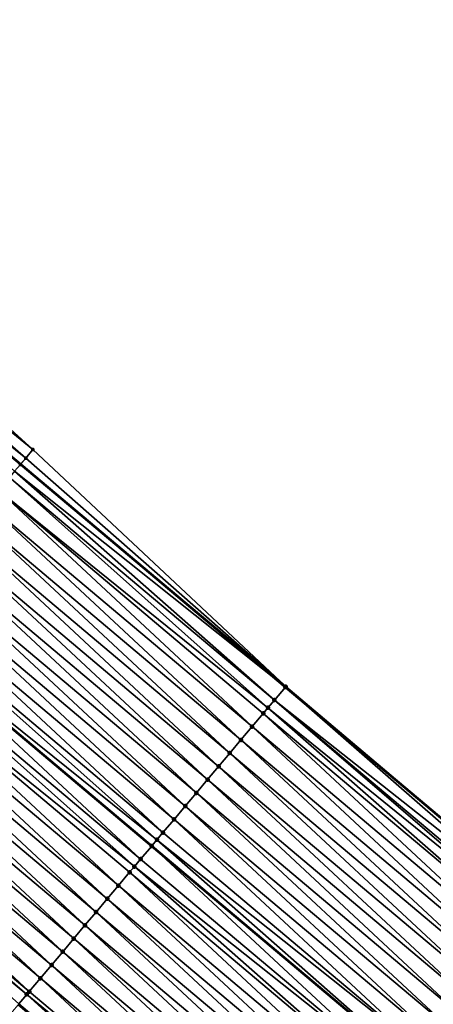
# Model space of a CAD drawing. Header units: feet. Extents: x 2017353 to 2024169, y 808050 to 818690.
# Tile 137 of 256: x 2017889 to 2017913, y 818170 to 818227. Entities that reach past the tile are written whole.
import ezdxf

# ---------------------------------------------------------------- set-up
doc = ezdxf.new("R2010")
doc.units = ezdxf.units.FT
doc.header["$MEASUREMENT"] = 0
for name, color, linetype, lineweight in [('EP_Travel Lane', 172, 'Continuous', 53), ('Notes', 3, 'Continuous', 100), ('SB-Road Shots', 141, 'Continuous', 100), ('SB-Road X-Section', 40, 'Continuous', 13), ('STRIPING', 60, 'Continuous', 53)]:
    doc.layers.add(name, color=color, linetype=linetype, lineweight=lineweight)
doc.layers.add('I-77-MM15-17_SB-Surface-BORDER', color=7, linetype='Continuous')
doc.layers.add('I-77-MM15-17_SB-Surface-TIN', color=7, linetype='Continuous')

msp = doc.modelspace()

# ---------------------------------------------------------------- linework, layer by layer
at = {"layer": 'EP_Travel Lane'}
msp.add_polyline3d([(2017858.149327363, 818227.2385319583, 273.5177030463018), (2017873.454408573, 818214.3650623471, 273.3495638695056), (2017888.75941633, 818201.4916545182, 273.1699293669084), (2017904.064384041, 818188.618280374, 272.9840308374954), (2017919.369499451, 818175.7447819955, 272.8212476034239), (2017934.674681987, 818162.8712271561, 272.668967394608), (2017949.979768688, 818149.9977529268, 272.5016826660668), (2017965.284965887, 818137.1241857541, 272.3517037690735), (2017980.591322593, 818124.2454520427, 272.2087472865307), (2017995.892748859, 818111.3672585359, 272.0718637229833), (2018011.194193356, 818098.489049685, 271.9381024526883), (2018026.49559265, 818085.6108788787, 271.7966046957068), (2018041.79696235, 818072.73273298, 271.6500404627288), (2018057.098207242, 818059.8546921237, 271.4821097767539)], dxfattribs=at)
at = {"layer": 'I-77-MM15-17_SB-Surface-BORDER', "color": 3, "linetype": 'Continuous', "lineweight": -3}
msp.add_polyline3d([(2017858.844211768, 818228.064791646, 273.5083227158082), (2017874.657289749, 818215.7951929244, 273.3462866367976), (2017889.469358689, 818202.3357256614, 273.1675456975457), (2017904.088711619, 818188.6472021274, 272.9841043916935), (2017919.376436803, 818175.7530302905, 272.8212031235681), (2017935.325308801, 818163.644763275, 272.6677893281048), (2017951.332567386, 818151.6060084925, 272.5068725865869), (2017966.579295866, 818138.662999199, 272.3514579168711), (2017981.242169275, 818125.0187988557, 272.2059490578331), (2017996.543564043, 818112.1406319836, 272.0636624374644), (2018011.845046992, 818099.2623908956, 271.9364731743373), (2018026.502531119, 818085.6191233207, 271.7965715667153), (2018041.91175021, 818072.8691033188, 271.6514445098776), (2018058.009626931, 818060.9375886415, 271.4838803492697)], dxfattribs=at)
at = {"layer": 'I-77-MM15-17_SB-Surface-TIN', "color": 128, "linetype": 'Continuous', "lineweight": -3}
for points in [[(2017889.469358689, 818202.3357256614, 273.1675456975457), (2017874.657289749, 818215.7951929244, 273.3462866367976), (2017873.964562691, 818214.9716619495, 273.3430299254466)], [(2017889.059188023, 818201.8480555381, 273.1694066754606), (2017873.964562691, 818214.9716619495, 273.3430299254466), (2017873.47594294, 818214.3906645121, 273.3495433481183)], [(2017889.469358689, 818202.3357256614, 273.1675456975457), (2017873.964562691, 818214.9716619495, 273.3430299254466), (2017889.059188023, 818201.8480555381, 273.1694066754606)], [(2017873.47594294, 818214.3906645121, 273.3495433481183), (2017873.454408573, 818214.3650623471, 273.3495638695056), (2017888.75941633, 818201.4916545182, 273.1699293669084)], [(2017888.754245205, 818201.4855065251, 273.169938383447), (2017873.454408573, 818214.3650623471, 273.3495638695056), (2017888.416878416, 818201.0845782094, 273.157430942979)], [(2017888.754245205, 818201.4855065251, 273.169938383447), (2017888.75941633, 818201.4916545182, 273.1699293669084), (2017873.454408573, 818214.3650623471, 273.3495638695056)], [(2017889.059188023, 818201.8480555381, 273.1694066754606), (2017873.47594294, 818214.3906645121, 273.3495433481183), (2017888.75941633, 818201.4916545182, 273.1699293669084)], [(2017889.059188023, 818201.8480555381, 273.1694066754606), (2017888.75941633, 818201.4916545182, 273.1699293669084), (2017904.088711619, 818188.6472021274, 272.9841043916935)], [(2017889.469358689, 818202.3357256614, 273.1675456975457), (2017889.059188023, 818201.8480555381, 273.1694066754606), (2017904.088711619, 818188.6472021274, 272.9841043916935)], [(2017888.754245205, 818201.4855065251, 273.169938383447), (2017888.416878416, 818201.0845782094, 273.157430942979), (2017904.064384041, 818188.618280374, 272.9840308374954)], [(2017888.754245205, 818201.4855065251, 273.169938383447), (2017904.064384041, 818188.618280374, 272.9840308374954), (2017888.75941633, 818201.4916545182, 273.1699293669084)], [(2017904.07132163, 818188.6265274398, 272.984102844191), (2017904.088711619, 818188.6472021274, 272.9841043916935), (2017888.75941633, 818201.4916545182, 273.1699293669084)], [(2017904.07132163, 818188.6265274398, 272.984102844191), (2017888.75941633, 818201.4916545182, 273.1699293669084), (2017904.064384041, 818188.618280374, 272.9840308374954)], [(2017887.478746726, 818199.96951897, 273.1364560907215), (2017903.059981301, 818187.4243701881, 272.9678555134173), (2017888.122539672, 818200.7347187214, 273.1516010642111)], [(2017888.122539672, 818200.7347187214, 273.1516010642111), (2017903.427582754, 818187.86128221, 272.9774213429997), (2017888.416878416, 818201.0845782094, 273.157430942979)], [(2017888.122539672, 818200.7347187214, 273.1516010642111), (2017903.059981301, 818187.4243701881, 272.9678555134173), (2017903.427582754, 818187.86128221, 272.9774213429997)], [(2017888.416878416, 818201.0845782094, 273.157430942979), (2017903.427582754, 818187.86128221, 272.9774213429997), (2017904.064384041, 818188.618280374, 272.9840308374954)], [(2017886.834938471, 818199.204332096, 273.1189144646), (2017902.139940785, 818186.330929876, 272.9383516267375), (2017887.478746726, 818199.96951897, 273.1364560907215)], [(2017887.478746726, 818199.96951897, 273.1364560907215), (2017902.783771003, 818187.0960982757, 272.9593320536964), (2017903.059981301, 818187.4243701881, 272.9678555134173)], [(2017887.478746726, 818199.96951897, 273.1364560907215), (2017902.139940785, 818186.330929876, 272.9383516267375), (2017902.783771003, 818187.0960982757, 272.9593320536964)], [(2017886.19112668, 818198.4391481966, 273.1008192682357), (2017901.496117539, 818185.5657556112, 272.9184627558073), (2017886.834938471, 818199.204332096, 273.1189144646)], [(2017886.834938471, 818199.204332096, 273.1189144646), (2017901.496117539, 818185.5657556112, 272.9184627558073), (2017902.139940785, 818186.330929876, 272.9383516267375)], [(2017885.547311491, 818197.6739671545, 273.0821923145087), (2017900.852300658, 818184.8005759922, 272.899570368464), (2017886.19112668, 818198.4391481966, 273.1008192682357)], [(2017886.19112668, 818198.4391481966, 273.1008192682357), (2017900.852300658, 818184.8005759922, 272.899570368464), (2017901.496117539, 818185.5657556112, 272.9184627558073)], [(2017884.903494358, 818196.9087877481, 273.0632608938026), (2017900.208483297, 818184.0353967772, 272.8806027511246), (2017885.547311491, 818197.6739671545, 273.0821923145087)], [(2017885.547311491, 818197.6739671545, 273.0821923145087), (2017900.208483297, 818184.0353967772, 272.8806027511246), (2017900.852300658, 818184.8005759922, 272.899570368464)], [(2017884.259672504, 818196.1436123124, 273.0435905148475), (2017899.56466219, 818183.2702207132, 272.861048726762), (2017884.903494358, 818196.9087877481, 273.0632608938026)], [(2017884.903494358, 818196.9087877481, 273.0632608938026), (2017899.56466219, 818183.2702207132, 272.861048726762), (2017900.208483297, 818184.0353967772, 272.8806027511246)], [(2017883.61584906, 818195.3784382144, 273.0236711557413), (2017898.920833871, 818182.5050507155, 272.8403657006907), (2017884.259672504, 818196.1436123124, 273.0435905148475)], [(2017884.259672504, 818196.1436123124, 273.0435905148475), (2017898.920833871, 818182.5050507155, 272.8403657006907), (2017899.56466219, 818183.2702207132, 272.861048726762)], [(2017882.972021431, 818194.6132676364, 273.0030967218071), (2017898.277000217, 818181.7398852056, 272.8188474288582), (2017883.61584906, 818195.3784382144, 273.0236711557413)], [(2017883.61584906, 818195.3784382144, 273.0236711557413), (2017898.277000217, 818181.7398852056, 272.8188474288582), (2017898.920833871, 818182.5050507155, 272.8403657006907)], [(2017882.328189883, 818193.8481003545, 272.9819088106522), (2017897.633162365, 818180.974723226, 272.796672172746), (2017882.972021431, 818194.6132676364, 273.0030967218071)], [(2017882.972021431, 818194.6132676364, 273.0030967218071), (2017897.633162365, 818180.974723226, 272.796672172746), (2017898.277000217, 818181.7398852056, 272.8188474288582)], [(2017881.684352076, 818193.0829383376, 272.95974105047), (2017896.989318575, 818180.2095662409, 272.7735673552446), (2017882.328189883, 818193.8481003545, 272.9819088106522)], [(2017882.328189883, 818193.8481003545, 272.9819088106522), (2017896.989318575, 818180.2095662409, 272.7735673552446), (2017897.633162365, 818180.974723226, 272.796672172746)], [(2017881.040508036, 818192.317781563, 272.93659760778), (2017896.642539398, 818179.7974526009, 272.7606794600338), (2017881.684352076, 818193.0829383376, 272.95974105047)], [(2017881.684352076, 818193.0829383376, 272.95974105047), (2017896.642539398, 818179.7974526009, 272.7606794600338), (2017896.989318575, 818180.2095662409, 272.7735673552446)], [(2017880.396667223, 818191.5526220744, 272.9139593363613), (2017895.701614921, 818178.6792657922, 272.7248411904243), (2017881.032509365, 818192.3082757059, 272.9363163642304)], [(2017881.040508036, 818192.317781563, 272.93659760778), (2017881.032509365, 818192.3082757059, 272.9363163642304), (2017896.33746927, 818179.4349092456, 272.7491028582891)], [(2017895.701614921, 818178.6792657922, 272.7248411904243), (2017896.33746927, 818179.4349092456, 272.7491028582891), (2017881.032509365, 818192.3082757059, 272.9363163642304)], [(2017881.040508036, 818192.317781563, 272.93659760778), (2017896.33746927, 818179.4349092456, 272.7491028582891), (2017896.34546805, 818179.4444149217, 272.7494080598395)], [(2017881.040508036, 818192.317781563, 272.93659760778), (2017896.34546805, 818179.4444149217, 272.7494080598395), (2017896.642539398, 818179.7974526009, 272.7606794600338)], [(2017879.752831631, 818190.7874581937, 272.8921384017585), (2017895.336194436, 818178.2449994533, 272.7112066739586), (2017880.396667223, 818191.5526220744, 272.9139593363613)], [(2017880.396667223, 818191.5526220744, 272.9139593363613), (2017895.336194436, 818178.2449994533, 272.7112066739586), (2017895.701614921, 818178.6792657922, 272.7248411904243)], [(2017879.109005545, 818190.0222863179, 272.8718054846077), (2017894.41392795, 818177.1489513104, 272.6787268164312), (2017879.752831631, 818190.7874581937, 272.8921384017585)], [(2017879.752831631, 818190.7874581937, 272.8921384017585), (2017895.057766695, 818177.9141125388, 272.7010419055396), (2017895.336194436, 818178.2449994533, 272.7112066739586)], [(2017879.752831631, 818190.7874581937, 272.8921384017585), (2017894.41392795, 818177.1489513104, 272.6787268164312), (2017895.057766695, 818177.9141125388, 272.7010419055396)], [(2017878.465190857, 818189.2571048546, 272.8532569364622), (2017893.770102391, 818176.3837789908, 272.6584758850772), (2017879.109005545, 818190.0222863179, 272.8718054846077)], [(2017879.109005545, 818190.0222863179, 272.8718054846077), (2017893.770102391, 818176.3837789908, 272.6584758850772), (2017894.41392795, 818177.1489513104, 272.6787268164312)], [(2017877.821379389, 818188.4919206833, 272.8352123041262), (2017893.126286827, 818175.6185982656, 272.6397893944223), (2017878.465190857, 818189.2571048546, 272.8532569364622)], [(2017878.465190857, 818189.2571048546, 272.8532569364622), (2017893.126286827, 818175.6185982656, 272.6397893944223), (2017893.770102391, 818176.3837789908, 272.6584758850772)], [(2017877.177565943, 818187.7267381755, 272.8168581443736), (2017892.482474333, 818174.8534149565, 272.6215837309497), (2017877.821379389, 818188.4919206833, 272.8352123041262)], [(2017877.821379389, 818188.4919206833, 272.8352123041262), (2017892.482474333, 818174.8534149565, 272.6215837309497), (2017893.126286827, 818175.6185982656, 272.6397893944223)], [(2017919.133336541, 818175.4639916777, 272.8227617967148), (2017904.064384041, 818188.618280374, 272.9840308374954), (2017903.427582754, 818187.86128221, 272.9774213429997)], [(2017904.07132163, 818188.6265274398, 272.984102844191), (2017904.064384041, 818188.618280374, 272.9840308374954), (2017919.369499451, 818175.7447819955, 272.8212476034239)], [(2017919.133336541, 818175.4639916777, 272.8227617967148), (2017919.369499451, 818175.7447819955, 272.8212476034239), (2017904.064384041, 818188.618280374, 272.9840308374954)], [(2017919.376436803, 818175.7530302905, 272.8212031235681), (2017904.088711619, 818188.6472021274, 272.9841043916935), (2017904.07132163, 818188.6265274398, 272.984102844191)], [(2017919.376436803, 818175.7530302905, 272.8212031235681), (2017904.07132163, 818188.6265274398, 272.984102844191), (2017919.369499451, 818175.7447819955, 272.8212476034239)], [(2017876.533750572, 818186.9615572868, 272.798202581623), (2017891.838655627, 818174.088236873, 272.6024055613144), (2017877.177565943, 818187.7267381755, 272.8168581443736)], [(2017877.177565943, 818187.7267381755, 272.8168581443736), (2017891.838655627, 818174.088236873, 272.6024055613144), (2017892.482474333, 818174.8534149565, 272.6215837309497)], [(2017918.596732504, 818174.8261687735, 272.812127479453), (2017903.427582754, 818187.86128221, 272.9774213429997), (2017903.059981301, 818187.4243701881, 272.9678555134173)], [(2017918.596732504, 818174.8261687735, 272.812127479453), (2017918.732708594, 818174.9877760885, 272.8161913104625), (2017903.427582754, 818187.86128221, 272.9774213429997)], [(2017918.732708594, 818174.9877760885, 272.8161913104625), (2017919.133336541, 818175.4639916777, 272.8227617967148), (2017903.427582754, 818187.86128221, 272.9774213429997)], [(2017917.445024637, 818173.4574590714, 272.7705484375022), (2017902.783771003, 818187.0960982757, 272.9593320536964), (2017902.139940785, 818186.330929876, 272.9383516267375)], [(2017918.088867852, 818174.22261654, 272.7935634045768), (2017903.059981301, 818187.4243701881, 272.9678555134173), (2017902.783771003, 818187.0960982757, 272.9593320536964)], [(2017917.445024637, 818173.4574590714, 272.7705484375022), (2017918.088867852, 818174.22261654, 272.7935634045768), (2017902.783771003, 818187.0960982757, 272.9593320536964)], [(2017918.088867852, 818174.22261654, 272.7935634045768), (2017918.596732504, 818174.8261687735, 272.812127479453), (2017903.059981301, 818187.4243701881, 272.9678555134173)], [(2017875.88993672, 818186.1963751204, 272.7797848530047), (2017891.194836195, 818173.3230594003, 272.5831136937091), (2017876.533750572, 818186.9615572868, 272.798202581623)], [(2017876.533750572, 818186.9615572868, 272.798202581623), (2017891.194836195, 818173.3230594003, 272.5831136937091), (2017891.838655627, 818174.088236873, 272.6024055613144)], [(2017875.246125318, 818185.4311908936, 272.7617506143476), (2017890.551021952, 818172.5578775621, 272.5646343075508), (2017875.88993672, 818186.1963751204, 272.7797848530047)], [(2017875.88993672, 818186.1963751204, 272.7797848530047), (2017890.551021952, 818172.5578775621, 272.5646343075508), (2017891.194836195, 818173.3230594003, 272.5831136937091)], [(2017916.80119692, 818172.6922885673, 272.7499594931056), (2017902.139940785, 818186.330929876, 272.9383516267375), (2017901.496117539, 818185.5657556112, 272.9184627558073)], [(2017916.80119692, 818172.6922885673, 272.7499594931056), (2017917.445024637, 818173.4574590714, 272.7705484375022), (2017902.139940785, 818186.330929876, 272.9383516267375)], [(2017874.602311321, 818184.666008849, 272.7433101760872), (2017889.907216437, 818171.7926883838, 272.5475209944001), (2017875.246125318, 818185.4311908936, 272.7617506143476)], [(2017875.246125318, 818185.4311908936, 272.7617506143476), (2017889.907216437, 818171.7926883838, 272.5475209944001), (2017890.551021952, 818172.5578775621, 272.5646343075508)], [(2017916.157373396, 818171.9271145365, 272.730026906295), (2017901.496117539, 818185.5657556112, 272.9184627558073), (2017900.852300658, 818184.8005759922, 272.899570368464)], [(2017916.157373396, 818171.9271145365, 272.730026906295), (2017916.80119692, 818172.6922885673, 272.7499594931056), (2017901.496117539, 818185.5657556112, 272.9184627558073)], [(2017915.513544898, 818171.1619446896, 272.7093157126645), (2017900.852300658, 818184.8005759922, 272.899570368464), (2017900.208483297, 818184.0353967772, 272.8806027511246)], [(2017915.513544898, 818171.1619446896, 272.7093157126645), (2017916.157373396, 818171.9271145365, 272.730026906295), (2017900.852300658, 818184.8005759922, 272.899570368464)], [(2017873.958492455, 818183.9008309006, 272.7241074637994), (2017889.263424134, 818171.0274880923, 272.5324759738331), (2017874.602311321, 818184.666008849, 272.7433101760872)], [(2017874.602311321, 818184.666008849, 272.7433101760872), (2017889.263424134, 818171.0274880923, 272.5324759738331), (2017889.907216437, 818171.7926883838, 272.5475209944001)], [(2017873.714922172, 818183.6113517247, 272.7165487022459), (2017889.120178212, 818170.8572223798, 272.5295996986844), (2017873.958492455, 818183.9008309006, 272.7241074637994)], [(2017873.714922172, 818183.6113517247, 272.7165487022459), (2017888.664024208, 818170.3150074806, 272.5218864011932), (2017889.120178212, 818170.8572223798, 272.5295996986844)], [(2017873.958492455, 818183.9008309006, 272.7241074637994), (2017889.120178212, 818170.8572223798, 272.5295996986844), (2017889.263424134, 818171.0274880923, 272.5324759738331)], [(2017914.869710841, 818170.3967795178, 272.6877343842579), (2017900.208483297, 818184.0353967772, 272.8806027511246), (2017899.56466219, 818183.2702207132, 272.861048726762)], [(2017914.869710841, 818170.3967795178, 272.6877343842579), (2017915.513544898, 818171.1619446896, 272.7093157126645), (2017900.208483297, 818184.0353967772, 272.8806027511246)], [(2017914.2258773, 818169.6316139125, 272.6662336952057), (2017899.56466219, 818183.2702207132, 272.861048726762), (2017898.920833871, 818182.5050507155, 272.8403657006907)], [(2017914.2258773, 818169.6316139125, 272.6662336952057), (2017914.869710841, 818170.3967795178, 272.6877343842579), (2017899.56466219, 818183.2702207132, 272.861048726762)], [(2017913.582037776, 818168.8664533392, 272.6437965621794), (2017898.920833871, 818182.5050507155, 272.8403657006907), (2017898.277000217, 818181.7398852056, 272.8188474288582)], [(2017913.582037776, 818168.8664533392, 272.6437965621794), (2017914.2258773, 818169.6316139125, 272.6662336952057), (2017898.920833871, 818182.5050507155, 272.8403657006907)], [(2017912.938188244, 818168.1013011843, 272.6197926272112), (2017898.277000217, 818181.7398852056, 272.8188474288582), (2017897.633162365, 818180.974723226, 272.796672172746)], [(2017912.938188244, 818168.1013011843, 272.6197926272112), (2017913.582037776, 818168.8664533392, 272.6437965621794), (2017898.277000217, 818181.7398852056, 272.8188474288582)], [(2017912.294330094, 818167.3361562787, 272.5944395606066), (2017897.633162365, 818180.974723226, 272.796672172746), (2017896.989318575, 818180.2095662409, 272.7735673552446)], [(2017912.294330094, 818167.3361562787, 272.5944395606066), (2017912.938188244, 818168.1013011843, 272.6197926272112), (2017897.633162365, 818180.974723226, 272.796672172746)], [(2017912.294330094, 818167.3361562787, 272.5944395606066), (2017896.989318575, 818180.2095662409, 272.7735673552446), (2017896.642539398, 818179.7974526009, 272.7606794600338)], [(2017911.650471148, 818166.571012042, 272.5689619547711), (2017896.642539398, 818179.7974526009, 272.7606794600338), (2017896.34546805, 818179.4444149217, 272.7494080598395)], [(2017911.650471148, 818166.571012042, 272.5689619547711), (2017912.294330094, 818167.3361562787, 272.5944395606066), (2017896.642539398, 818179.7974526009, 272.7606794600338)], [(2017911.006620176, 818165.8058610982, 272.5447326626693), (2017896.33746927, 818179.4349092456, 272.7491028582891), (2017895.701614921, 818178.6792657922, 272.7248411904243)], [(2017896.34546805, 818179.4444149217, 272.7494080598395), (2017896.33746927, 818179.4349092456, 272.7491028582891), (2017911.642472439, 818166.5615063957, 272.568660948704)], [(2017911.006620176, 818165.8058610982, 272.5447326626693), (2017911.642472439, 818166.5615063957, 272.568660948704), (2017896.33746927, 818179.4349092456, 272.7491028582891)], [(2017911.650471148, 818166.571012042, 272.5689619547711), (2017896.34546805, 818179.4444149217, 272.7494080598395), (2017911.642472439, 818166.5615063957, 272.568660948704)], [(2017911.006620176, 818165.8058610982, 272.5447326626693), (2017895.701614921, 818178.6792657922, 272.7248411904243), (2017895.336194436, 818178.2449994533, 272.7112066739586)], [(2017909.718953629, 818164.2755294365, 272.5018152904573), (2017895.057766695, 818177.9141125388, 272.7010419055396), (2017894.41392795, 818177.1489513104, 272.6787268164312)], [(2017910.36278276, 818165.0406987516, 272.5226255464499), (2017895.336194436, 818178.2449994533, 272.7112066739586), (2017895.057766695, 818177.9141125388, 272.7010419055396)], [(2017909.718953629, 818164.2755294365, 272.5018152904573), (2017910.36278276, 818165.0406987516, 272.5226255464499), (2017895.057766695, 818177.9141125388, 272.7010419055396)], [(2017910.36278276, 818165.0406987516, 272.5226255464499), (2017911.006620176, 818165.8058610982, 272.5447326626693), (2017895.336194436, 818178.2449994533, 272.7112066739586)], [(2017909.075131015, 818163.5103546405, 272.4820251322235), (2017894.41392795, 818177.1489513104, 272.6787268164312), (2017893.770102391, 818176.3837789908, 272.6584758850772)], [(2017909.075131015, 818163.5103546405, 272.4820251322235), (2017909.718953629, 818164.2755294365, 272.5018152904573), (2017894.41392795, 818177.1489513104, 272.6787268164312)], [(2017908.431315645, 818162.7451737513, 272.4633690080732), (2017893.770102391, 818176.3837789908, 272.6584758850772), (2017893.126286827, 818175.6185982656, 272.6397893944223)], [(2017908.431315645, 818162.7451737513, 272.4633690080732), (2017909.075131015, 818163.5103546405, 272.4820251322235), (2017893.770102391, 818176.3837789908, 272.6584758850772)], [(2017907.787501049, 818161.9799922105, 272.4448341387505), (2017893.126286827, 818175.6185982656, 272.6397893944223), (2017892.482474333, 818174.8534149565, 272.6215837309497)], [(2017907.787501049, 818161.9799922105, 272.4448341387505), (2017908.431315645, 818162.7451737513, 272.4633690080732), (2017893.126286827, 818175.6185982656, 272.6397893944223)], [(2017907.143685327, 818161.2148116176, 272.4261228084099), (2017892.482474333, 818174.8534149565, 272.6215837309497), (2017891.838655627, 818174.088236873, 272.6024055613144)], [(2017907.143685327, 818161.2148116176, 272.4261228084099), (2017907.787501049, 818161.9799922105, 272.4448341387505), (2017892.482474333, 818174.8534149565, 272.6215837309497)], [(2017906.499878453, 818160.4496235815, 272.408796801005), (2017891.838655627, 818174.088236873, 272.6024055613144), (2017891.194836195, 818173.3230594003, 272.5831136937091)], [(2017906.499878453, 818160.4496235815, 272.408796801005), (2017907.143685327, 818161.2148116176, 272.4261228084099), (2017891.838655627, 818174.088236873, 272.6024055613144)], [(2017905.856083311, 818159.6844256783, 272.3933071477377), (2017891.194836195, 818173.3230594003, 272.5831136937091), (2017890.551021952, 818172.5578775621, 272.5646343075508)], [(2017905.856083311, 818159.6844256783, 272.3933071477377), (2017906.499878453, 818160.4496235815, 272.408796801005), (2017891.194836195, 818173.3230594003, 272.5831136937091)], [(2017905.212286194, 818158.9192294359, 272.3775083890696), (2017890.551021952, 818172.5578775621, 272.5646343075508), (2017889.907216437, 818171.7926883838, 272.5475209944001)], [(2017905.212286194, 818158.9192294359, 272.3775083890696), (2017905.856083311, 818159.6844256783, 272.3933071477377), (2017890.551021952, 818172.5578775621, 272.5646343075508)], [(2017904.568481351, 818158.1540396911, 272.3605003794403), (2017889.907216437, 818171.7926883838, 272.5475209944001), (2017889.263424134, 818171.0274880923, 272.5324759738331)], [(2017904.568481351, 818158.1540396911, 272.3605003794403), (2017905.212286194, 818158.9192294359, 272.3775083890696), (2017889.907216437, 818171.7926883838, 272.5475209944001)], [(2017903.924667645, 818157.3888574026, 272.3421046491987), (2017889.120178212, 818170.8572223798, 272.5295996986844), (2017888.664024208, 818170.3150074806, 272.5218864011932)], [(2017904.568481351, 818158.1540396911, 272.3605003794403), (2017889.263424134, 818171.0274880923, 272.5324759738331), (2017889.120178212, 818170.8572223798, 272.5295996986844)], [(2017903.924667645, 818157.3888574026, 272.3421046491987), (2017904.568481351, 818158.1540396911, 272.3605003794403), (2017889.120178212, 818170.8572223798, 272.5295996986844)], [(2017903.924667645, 818157.3888574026, 272.3421046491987), (2017888.664024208, 818170.3150074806, 272.5218864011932), (2017888.619656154, 818170.2622673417, 272.5212386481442)]]:
    msp.add_3dface(points, dxfattribs=at)
at = {"layer": 'Notes', "extrusion": (0, 0, -1)}
msp.add_arc((-2018957.903865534, 817533.1847517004, -314.9020153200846), 1339.458490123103, 30.1379966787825, 40.3728343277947, dxfattribs=at)
at = {"layer": 'SB-Road Shots', "lineweight": 70}
for p in [(2017889.059188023, 818201.8480555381, 273.1694066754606), (2017889.469358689, 818202.3357256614, 273.1675456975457), (2017888.754245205, 818201.4855065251, 273.169938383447)]:
    msp.add_point(p, dxfattribs=at)
at = {"layer": 'SB-Road Shots', "lineweight": 100}
for p in [(2017904.07132163, 818188.6265274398, 272.984102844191), (2017904.088711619, 818188.6472021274, 272.9841043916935), (2017903.427582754, 818187.86128221, 272.9774213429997), (2017902.783771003, 818187.0960982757, 272.9593320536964), (2017903.059981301, 818187.4243701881, 272.9678555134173), (2017902.139940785, 818186.330929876, 272.9383516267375), (2017901.496117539, 818185.5657556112, 272.9184627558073), (2017900.852300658, 818184.8005759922, 272.899570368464), (2017900.208483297, 818184.0353967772, 272.8806027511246), (2017899.56466219, 818183.2702207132, 272.861048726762), (2017898.920833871, 818182.5050507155, 272.8403657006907), (2017898.277000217, 818181.7398852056, 272.8188474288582), (2017897.633162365, 818180.974723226, 272.796672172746), (2017896.989318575, 818180.2095662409, 272.7735673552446), (2017896.642539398, 818179.7974526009, 272.7606794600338), (2017896.34546805, 818179.4444149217, 272.7494080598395), (2017895.701614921, 818178.6792657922, 272.7248411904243), (2017895.057766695, 818177.9141125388, 272.7010419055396), (2017895.336194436, 818178.2449994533, 272.7112066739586), (2017894.41392795, 818177.1489513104, 272.6787268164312), (2017893.770102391, 818176.3837789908, 272.6584758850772), (2017893.126286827, 818175.6185982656, 272.6397893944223), (2017892.482474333, 818174.8534149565, 272.6215837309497), (2017891.838655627, 818174.088236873, 272.6024055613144), (2017891.194836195, 818173.3230594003, 272.5831136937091), (2017890.551021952, 818172.5578775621, 272.5646343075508), (2017889.907216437, 818171.7926883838, 272.5475209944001), (2017889.120178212, 818170.8572223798, 272.5295996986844), (2017889.263424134, 818171.0274880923, 272.5324759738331)]:
    msp.add_point(p, dxfattribs=at)
at = {"layer": 'SB-Road X-Section', "extrusion": (-0.7652544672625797, 0.643673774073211, 0.008347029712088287), "elevation": -1017541.265339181, "flags": 128}
msp.add_lwpolyline([(-1925062.58646295, 8766.920134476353), (-1925061.949232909, 8766.921995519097), (-1925061.475490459, 8766.922527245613), (-1925060.951505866, 8766.910019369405), (-1925060.494300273, 8766.904189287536), (-1925059.494300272, 8766.88904378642), (-1925058.494300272, 8766.871501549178), (-1925057.494300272, 8766.85340572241), (-1925056.494300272, 8766.834778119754), (-1925055.494300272, 8766.81584603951), (-1925054.494300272, 8766.79617497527), (-1925053.494300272, 8766.776254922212), (-1925052.494300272, 8766.755679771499), (-1925051.494300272, 8766.73449112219), (-1925050.494300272, 8766.712322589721), (-1925049.494300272, 8766.689178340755), (-1925048.494300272, 8766.666539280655), (-1925047.494300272, 8766.644717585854), (-1925046.494300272, 8766.624383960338), (-1925045.494300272, 8766.605834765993), (-1925044.494300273, 8766.587789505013), (-1925043.494300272, 8766.56943470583), (-1925042.494300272, 8766.550778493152), (-1925041.494300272, 8766.532360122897), (-1925040.494300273, 8766.514325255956), (-1925039.494300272, 8766.495884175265), (-1925038.494300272, 8766.476680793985), (-1925038.115982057, 8766.469121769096), (-1925037.494300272, 8766.45608337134), (-1925036.494300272, 8766.433955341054), (-1925035.967505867, 8766.421771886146), (-1925035.494300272, 8766.41048253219), (-1925034.494300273, 8766.385616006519), (-1925033.494300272, 8766.359504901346), (-1925032.726077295, 8766.338526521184)], dxfattribs=at)
at = {"layer": 'SB-Road X-Section', "extrusion": (-0.7652544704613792, 0.6436737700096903, 0.008347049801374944), "elevation": -1017561.275113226, "flags": 128}
msp.add_lwpolyline([(-1925061.516056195, 8766.924159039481), (-1925061.489040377, 8766.924157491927), (-1925060.489040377, 8766.91747575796), (-1925059.918056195, 8766.907909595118), (-1925059.489040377, 8766.899385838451), (-1925058.489040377, 8766.878404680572), (-1925057.489040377, 8766.85851511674), (-1925056.489040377, 8766.839622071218), (-1925055.489040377, 8766.820653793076), (-1925054.489040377, 8766.801099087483), (-1925053.489040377, 8766.780415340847), (-1925052.489040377, 8766.75889631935), (-1925051.489040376, 8766.736720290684), (-1925050.489040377, 8766.713614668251), (-1925049.950437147, 8766.700726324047), (-1925049.489040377, 8766.689454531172), (-1925048.489040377, 8766.664886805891), (-1925047.921484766, 8766.651251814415), (-1925047.489040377, 8766.641086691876), (-1925046.489040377, 8766.618770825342), (-1925045.489040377, 8766.598519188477), (-1925044.489040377, 8766.579832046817), (-1925043.489040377, 8766.561625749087), (-1925042.489040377, 8766.542446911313), (-1925041.489040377, 8766.52315437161), (-1925040.489040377, 8766.504674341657), (-1925039.489040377, 8766.48756043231), (-1925038.489040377, 8766.472514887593), (-1925038.266532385, 8766.46963851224), (-1925037.557960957, 8766.46192494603), (-1925037.489040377, 8766.461277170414), (-1925036.489040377, 8766.451611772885), (-1925035.489040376, 8766.438092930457), (-1925034.489040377, 8766.420163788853), (-1925033.489040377, 8766.398427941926), (-1925033.346532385, 8766.395049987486), (-1925032.489040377, 8766.37404305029), (-1925031.489040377, 8766.348091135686), (-1925030.974246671, 8766.334146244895)], dxfattribs=at)
at = {"layer": 'SB-Road X-Section', "extrusion": (-0.7652544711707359, 0.6436737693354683, 0.00834703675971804), "elevation": -1017581.277099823, "flags": 128}
msp.add_lwpolyline([(-1925061.488050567, 8766.914943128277), (-1925061.110372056, 8766.916501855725), (-1925060.488050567, 8766.909931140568), (-1925060.276848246, 8766.905867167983), (-1925059.488050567, 8766.887302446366), (-1925058.488050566, 8766.864286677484), (-1925057.488050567, 8766.843697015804), (-1925056.488050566, 8766.823763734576), (-1925055.488050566, 8766.803051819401), (-1925054.488050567, 8766.781469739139), (-1925053.488050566, 8766.759968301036), (-1925052.488050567, 8766.73753038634), (-1925051.488050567, 8766.713525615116), (-1925050.488050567, 8766.688171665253), (-1925049.488050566, 8766.662693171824), (-1925048.488050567, 8766.638463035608), (-1925047.488050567, 8766.616355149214), (-1925046.488050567, 8766.595544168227), (-1925045.488050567, 8766.575753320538), (-1925044.488050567, 8766.557096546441), (-1925043.488050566, 8766.538561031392), (-1925042.488050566, 8766.519849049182), (-1925041.488050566, 8766.502522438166), (-1925040.488050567, 8766.487032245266), (-1925039.488050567, 8766.471232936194), (-1925038.488050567, 8766.454224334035), (-1925037.488050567, 8766.435827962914), (-1925036.488050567, 8766.415751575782), (-1925035.488050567, 8766.394192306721), (-1925034.488050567, 8766.371992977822), (-1925033.488050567, 8766.34922793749), (-1925032.488050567, 8766.325578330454), (-1925031.881991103, 8766.310642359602), (-1925031.488050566, 8766.300736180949), (-1925030.488050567, 8766.275170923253), (-1925029.564562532, 8766.25133024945)], dxfattribs=at)
at = {"layer": 'STRIPING'}
msp.add_polyline3d([(2017835.117348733, 818230.9286113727, 273.4539851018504), (2017850.422334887, 818218.0552228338, 273.2708790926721), (2017865.727427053, 818205.1817451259, 273.1043687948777), (2017881.032509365, 818192.3082757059, 272.9363163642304), (2017896.33746927, 818179.4349092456, 272.7491028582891), (2017911.642472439, 818166.5615063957, 272.568660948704), (2017926.947534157, 818153.6880542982, 272.3973839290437), (2017942.252669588, 818140.8145401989, 272.2376456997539), (2017957.55798663, 818127.9408733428, 272.106338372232), (2017972.861761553, 818115.0643055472, 271.9682057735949), (2017988.163203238, 818102.1860990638, 271.8339646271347), (2018003.464635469, 818089.3079005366, 271.6981052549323), (2018018.765985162, 818076.4297714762, 271.5481160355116), (2018034.067329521, 818063.5516469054, 271.3972135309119), (2018049.368624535, 818050.6735638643, 271.2378635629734), (2018064.669794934, 818037.7955857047, 271.0571800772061)], dxfattribs=at)

doc.saveas('drawing.dxf')
